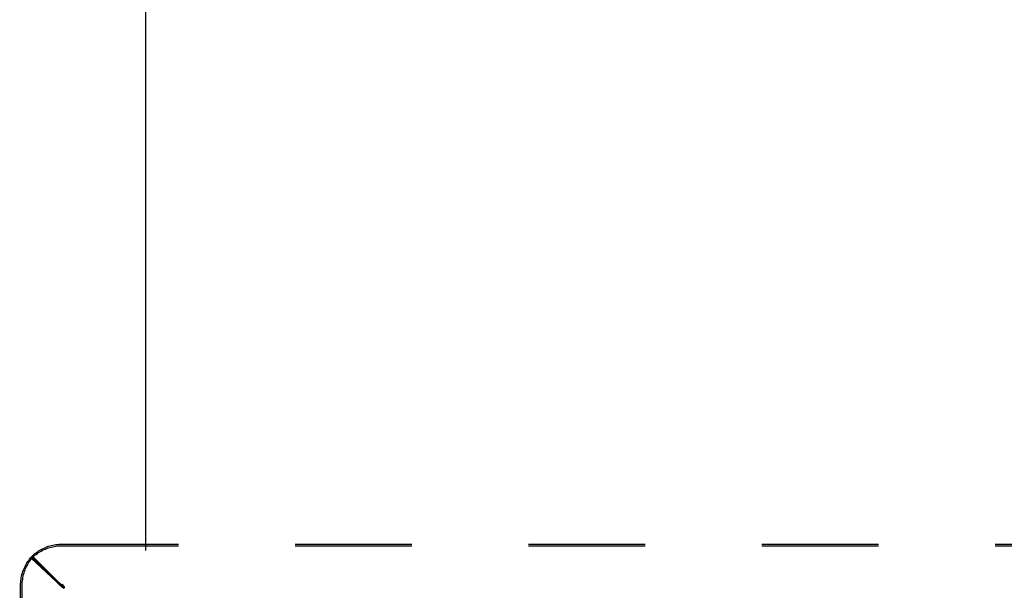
# Model space of a CAD drawing. Header units: inches. Extents: x 0 to 254, y 0 to 165.
# Tile 13 of 78: x 60 to 72, y 21 to 28. Entities that reach past the tile are written whole.
import ezdxf

# ---------------------------------------------------------------- set-up
doc = ezdxf.new("R2010")
doc.units = ezdxf.units.IN
doc.header["$LTSCALE"] = 13.988161
doc.header["$MEASUREMENT"] = 0
doc.linetypes.add('HIDDEN', pattern=[0.2, 0.1, -0.1])
doc.layers.get('0').update_dxf_attribs({"linetype": 'CONTINUOUS'})
doc.layers.add('DEFAULT_2', color=8, linetype='HIDDEN')
doc.layers.add('DIMENSIONS', color=7, linetype='CONTINUOUS')
doc.styles.get("Standard").update_dxf_attribs({"font": 'arial.ttf'})
doc.dimstyles.new('DIMSTYLE_1', dxfattribs={"dimtxt": 1.122045, "dimasz": 1.49606, "dimexe": 0.09, "dimexo": 0.07, "dimgap": 0.0375, "dimtad": 0, "dimtih": 1, "dimtoh": 1, "dimzin": 4, "dimdsep": 46, "dimtxsty": 'Standard', "dimblk": '_FILLED', "dimblk1": '_FILLED', "dimblk2": '_FILLED', "dimcen": 0.09, "dimazin": 1, "dimtfac": 1, "dimtdec": 3, "dimtofl": 0, "dimtmove": 0, "dimatfit": 3, "dimldrblk": '_FILLED', "dimfxl": 0, "dimtolj": 1, "dimtzin": 4, "dimarcsym": 0})

# ---------------------------------------------------------------- blocks, each defined once
blk = doc.blocks.new('_FILLED')
at = {"color": 0, "linetype": 'ByBlock'}
blk.add_solid([(0, 0), (-1, 0.2), (-1, -0.2)], dxfattribs=at)
blk = doc.blocks.new('*D25')
at = {"layer": 'DIMENSIONS', "color": 2, "linetype": 'Continuous'}
for p, q in [((51.806, 31.371), (51.806, 34.721)), ((61.523, 21.492), (61.523, 34.721)), ((51.806, 33.374), (54.579, 33.374)), ((61.523, 33.374), (58.75, 33.374))]:
    blk.add_line(p, q, dxfattribs=at)
at = {"layer": 'DIMENSIONS', "color": 2, "linetype": 'Continuous', "xscale": 1.49606, "yscale": 1.49606, "zscale": 1.49606, "rotation": 180}
blk.add_blockref('_FILLED', (51.806, 33.374), dxfattribs=at)
at = {"layer": 'DIMENSIONS', "color": 2, "linetype": 'Continuous', "xscale": 1.49606, "yscale": 1.49606, "zscale": 1.49606}
blk.add_blockref('_FILLED', (61.523, 33.374), dxfattribs=at)
at = {"layer": 'DIMENSIONS', "color": 2, "linetype": 'Continuous', "insert": (56.664, 33.935), "char_height": 1.122, "width": 3.04913, "attachment_point": 2, "line_spacing_factor": 0.9}
blk.add_mtext('9.72', dxfattribs=at)
blk = doc.blocks.new('*D26')
at = {"layer": 'DIMENSIONS', "color": 2, "linetype": 'Continuous'}
for p, q in [((61.523, 21.492), (61.523, 34.721)), ((77.523, 21.492), (77.523, 34.721)), ((61.523, 33.374), (67.001, 33.374)), ((77.523, 33.374), (72.044, 33.374))]:
    blk.add_line(p, q, dxfattribs=at)
at = {"layer": 'DIMENSIONS', "color": 2, "linetype": 'Continuous', "xscale": 1.49606, "yscale": 1.49606, "zscale": 1.49606, "rotation": 180}
blk.add_blockref('_FILLED', (61.523, 33.374), dxfattribs=at)
at = {"layer": 'DIMENSIONS', "color": 2, "linetype": 'Continuous', "xscale": 1.49606, "yscale": 1.49606, "zscale": 1.49606}
blk.add_blockref('_FILLED', (77.523, 33.374), dxfattribs=at)
at = {"layer": 'DIMENSIONS', "color": 2, "linetype": 'Continuous', "insert": (69.523, 33.935), "char_height": 1.122, "width": 3.9209, "attachment_point": 2, "line_spacing_factor": 0.9}
blk.add_mtext('16.00', dxfattribs=at)

msp = doc.modelspace()

# ---------------------------------------------------------------- linework, layer by layer
at = {"layer": 'DEFAULT_2', "color": 8, "linetype": 'HIDDEN'}
for p, q in [((60.518, 21.57), (78.527, 21.57)), ((60.518, 21.551), (78.527, 21.551)), ((60.155, 21.419), (60.155, 21.399)), ((60.155, 21.419), (60.514, 21.082)), ((60.503, 21.07), (60.155, 21.418)), ((60.155, 21.418), (60.174, 21.418)), ((60.155, 21.399), (60.514, 21.062)), ((60.523, 21.07), (60.174, 21.418)), ((60.023, 12.066), (60.023, 21.075)), ((60.042, 12.066), (60.042, 21.075)), ((60.503, 21.07), (60.523, 21.07)), ((60.514, 21.082), (60.514, 21.062)), ((60.514, 21.082), (60.543, 21.062)), ((60.514, 21.062), (60.543, 21.043)), ((60.523, 21.09), (60.523, 21.07)), ((60.526, 21.083), (60.523, 21.09)), ((60.543, 21.062), (60.523, 21.09)), ((60.543, 21.043), (60.523, 21.07)), ((60.526, 21.067), (60.523, 21.07)), ((60.543, 21.05), (60.523, 21.06)), ((60.533, 21.07), (60.526, 21.083)), ((60.533, 21.06), (60.526, 21.067)), ((60.543, 21.05), (60.533, 21.07)), ((60.543, 21.05), (60.533, 21.06)), ((60.543, 21.05), (60.533, 21.06)), ((60.543, 21.062), (60.543, 21.043))]:
    msp.add_line(p, q, dxfattribs=at)
for points in [[(60.155, 21.419), (60.168, 21.432), (60.181, 21.444), (60.195, 21.456), (60.209, 21.467), (60.224, 21.478), (60.239, 21.488), (60.255, 21.498), (60.271, 21.507), (60.287, 21.515), (60.304, 21.523), (60.32, 21.531), (60.337, 21.538), (60.355, 21.544), (60.372, 21.549), (60.39, 21.554), (60.408, 21.558), (60.426, 21.562), (60.444, 21.565), (60.463, 21.567), (60.481, 21.569), (60.5, 21.57), (60.518, 21.57)], [(60.155, 21.399), (60.168, 21.412), (60.181, 21.424), (60.195, 21.436), (60.209, 21.447), (60.224, 21.458), (60.239, 21.469), (60.255, 21.478), (60.271, 21.487), (60.287, 21.496), (60.304, 21.504), (60.32, 21.511), (60.337, 21.518), (60.355, 21.524), (60.372, 21.53), (60.39, 21.535), (60.408, 21.539), (60.426, 21.542), (60.444, 21.545), (60.463, 21.548), (60.481, 21.549), (60.5, 21.55), (60.518, 21.551)], [(60.023, 21.075), (60.023, 21.094), (60.024, 21.113), (60.026, 21.131), (60.028, 21.15), (60.031, 21.169), (60.035, 21.187), (60.039, 21.206), (60.045, 21.224), (60.05, 21.242), (60.057, 21.26), (60.064, 21.277), (60.072, 21.294), (60.08, 21.311), (60.089, 21.328), (60.099, 21.344), (60.109, 21.36), (60.12, 21.375), (60.131, 21.39), (60.143, 21.404), (60.155, 21.418)], [(60.042, 21.075), (60.042, 21.094), (60.043, 21.113), (60.045, 21.131), (60.048, 21.15), (60.051, 21.169), (60.055, 21.187), (60.059, 21.206), (60.064, 21.224), (60.07, 21.242), (60.076, 21.26), (60.083, 21.277), (60.091, 21.294), (60.1, 21.311), (60.109, 21.328), (60.118, 21.344), (60.128, 21.36), (60.139, 21.375), (60.15, 21.39), (60.162, 21.404), (60.174, 21.418)], [(60.523, 21.06), (60.51, 21.067), (60.503, 21.07)], [(60.533, 21.06), (60.526, 21.067), (60.523, 21.07)]]:
    msp.add_lwpolyline(points, dxfattribs=at)

# ---------------------------------------------------------------- dimensions: what is measured, and where the dimension line sits
at = {"layer": 'DIMENSIONS', "color": 2, "linetype": 'Continuous'}
for base, p1, p2, picture, middle in [((61.523, 33.374), (51.806, 31.301), (61.523, 21.422), '*D25', (56.655, 33.368)), ((77.523, 33.374), (61.523, 21.422), (77.523, 21.422), '*D26', (69.57, 33.368))]:
    dim = msp.add_linear_dim(base=base, p1=p1, p2=p2, text='<>\\P[]', dimstyle='DIMSTYLE_1', dxfattribs=at)
    dim.commit()
    dim.dimension.update_dxf_attribs({"geometry": picture, "text_midpoint": middle, "dimtype": 160})

doc.saveas('drawing.dxf')
